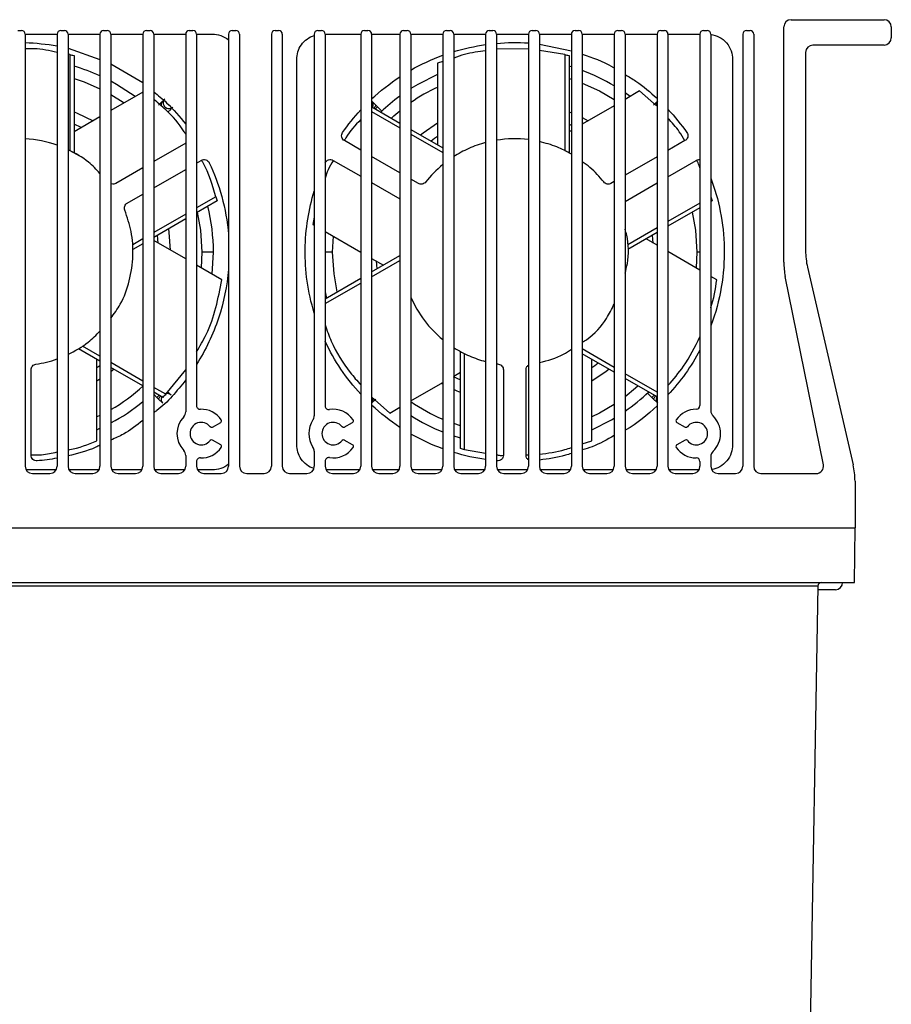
# Model space of a CAD drawing. Header units: millimetres. Extents: x 15231 to 16570, y 10019 to 11489.
# Tile 164 of 206: x 16016 to 16136, y 11108 to 11244. Entities that reach past the tile are written whole.
import ezdxf

# ---------------------------------------------------------------- set-up
doc = ezdxf.new("R2010")
doc.units = ezdxf.units.MM

msp = doc.modelspace()

# ---------------------------------------------------------------- linework, layer by layer
at = {"color": 7, "linetype": 'Continuous', "lineweight": 25}
for p, q in [((16122.25, 11243.84), (16135.05, 11243.84)), ((16015.8, 11242.34), (16016.3, 11242.34)), ((16021.7, 11242.34), (16022.2, 11242.34)), ((16027.6, 11242.34), (16028.1, 11242.34)), ((16033.5, 11242.34), (16034, 11242.34)), ((16039.4, 11242.34), (16039.9, 11242.34)), ((16045.3, 11242.34), (16045.8, 11242.34)), ((16051.2, 11242.34), (16051.7, 11242.34)), ((16057.1, 11242.34), (16057.6, 11242.34)), ((16063.5, 11242.34), (16064, 11242.34)), ((16068.9, 11242.34), (16069.4, 11242.34)), ((16074.8, 11242.34), (16075.3, 11242.34)), ((16080.7, 11242.34), (16081.2, 11242.34)), ((16086.6, 11242.34), (16087.1, 11242.34)), ((16092.5, 11242.34), (16093, 11242.34)), ((16098.4, 11242.34), (16098.9, 11242.34)), ((16104.3, 11242.34), (16104.8, 11242.34)), ((16110.2, 11242.34), (16110.7, 11242.34)), ((16116.1, 11242.34), (16116.6, 11242.34)), ((16121.25, 11210.45), (16121.25, 11242.84)), ((16136.05, 11242.84), (16136.05, 11241.34)), ((16016.8, 11241.84), (16016.8, 11182.34)), ((16016.8, 11241.84), (16021.2, 11241.84)), ((16021.2, 11241.84), (16021.2, 11182.34)), ((16022.7, 11241.84), (16022.7, 11182.34)), ((16022.7, 11241.84), (16027.1, 11241.84)), ((16027.1, 11241.84), (16027.1, 11182.34)), ((16028.6, 11241.84), (16028.6, 11182.34)), ((16028.6, 11241.84), (16033, 11241.84)), ((16033, 11241.84), (16033, 11182.34)), ((16034.5, 11241.84), (16034.5, 11182.34)), ((16034.5, 11241.84), (16038.9, 11241.84)), ((16038.9, 11241.84), (16038.9, 11189.84)), ((16040.4, 11241.84), (16040.4, 11190.69)), ((16040.4, 11241.84), (16042.59, 11241.84)), ((16044.8, 11241.84), (16044.8, 11182.34)), ((16046.3, 11241.84), (16046.3, 11182.34)), ((16050.7, 11241.84), (16050.7, 11182.34)), ((16052.2, 11241.84), (16052.2, 11182.34)), ((16056.6, 11241.84), (16056.6, 11189.28)), ((16058.1, 11241.84), (16058.1, 11190.64)), ((16058.1, 11241.84), (16063, 11241.84)), ((16063, 11241.84), (16063, 11182.34)), ((16064.5, 11241.84), (16064.5, 11182.34)), ((16064.5, 11241.84), (16068.4, 11241.84)), ((16068.4, 11241.84), (16068.4, 11182.34)), ((16069.9, 11241.84), (16069.9, 11182.34)), ((16069.9, 11241.84), (16074.3, 11241.84)), ((16074.3, 11241.84), (16074.3, 11182.34)), ((16075.8, 11241.84), (16075.8, 11182.34)), ((16075.8, 11241.84), (16080.2, 11241.84)), ((16080.2, 11241.84), (16080.2, 11182.34)), ((16081.7, 11241.84), (16081.7, 11182.34)), ((16081.7, 11241.84), (16086.1, 11241.84)), ((16086.1, 11241.84), (16086.1, 11182.34)), ((16087.6, 11241.84), (16087.6, 11182.34)), ((16087.6, 11241.84), (16092, 11241.84)), ((16092, 11241.84), (16092, 11182.34)), ((16093.5, 11241.84), (16093.5, 11182.34)), ((16093.5, 11241.84), (16097.9, 11241.84)), ((16097.9, 11241.84), (16097.9, 11182.34)), ((16099.4, 11241.84), (16099.4, 11182.34)), ((16099.4, 11241.84), (16103.8, 11241.84)), ((16103.8, 11241.84), (16103.8, 11182.34)), ((16105.3, 11241.84), (16105.3, 11182.34)), ((16105.3, 11241.84), (16109.7, 11241.84)), ((16109.7, 11241.84), (16109.7, 11190.69)), ((16111.2, 11241.84), (16111.2, 11189.99)), ((16115.6, 11241.84), (16115.6, 11182.34)), ((16117.1, 11241.84), (16117.1, 11182.34)), ((16022.7, 11239.91), (16027.1, 11238.38)), ((16086.1, 11239.84), (16081.7, 11239.76)), ((16087.6, 11240.49), (16092, 11239.55)), ((16091.1, 11239.05), (16087.6, 11239.61)), ((16124.25, 11239.34), (16124.25, 11212.02)), ((16135.05, 11240.34), (16125.25, 11240.34)), ((16022.95, 11239.05), (16022.7, 11239.09)), ((16022.95, 11239.05), (16022.95, 11225.82)), ((16023.53, 11238.89), (16023.53, 11225.52)), ((16054.19, 11185.3), (16054.19, 11238.38)), ((16074.3, 11238.06), (16073.59, 11237.83)), ((16091.1, 11239.05), (16091.1, 11225.82)), ((16091.68, 11238.89), (16091.68, 11225.52)), ((16114.2, 11238.38), (16114.2, 11185.3)), ((16028.6, 11237.78), (16033, 11235.17)), ((16073.59, 11237.83), (16073.59, 11226.6)), ((16091.68, 11235.76), (16092, 11235.66)), ((16033, 11233.87), (16028.6, 11231.33)), ((16101.4, 11234.02), (16099.4, 11232.86)), ((16103.7, 11231.97), (16101.4, 11234.02)), ((16035.16, 11232.08), (16035.75, 11232.67)), ((16064.5, 11232.67), (16064.5, 11232.67)), ((16065.09, 11232.08), (16064.5, 11232.67)), ((16100.08, 11233.25), (16099.4, 11233.75)), ((16103.31, 11232.08), (16103.8, 11232.57)), ((16036.88, 11231.54), (16036.44, 11231.1)), ((16064.5, 11231.19), (16068.4, 11228.93)), ((16064.51, 11231.84), (16068.4, 11229.6)), ((16065.32, 11231.85), (16065.02, 11231.55)), ((16065.32, 11231.85), (16065.09, 11232.08)), ((16065.92, 11231.25), (16065.32, 11231.85)), ((16091.68, 11231.16), (16092, 11231.03)), ((16097.9, 11231.99), (16093.5, 11229.45)), ((16027.1, 11230.46), (16023.53, 11228.4)), ((16093.5, 11230.35), (16094.31, 11229.92)), ((16024.52, 11228.97), (16023.53, 11229.43)), ((16069.9, 11228.73), (16074.3, 11226.19)), ((16092, 11229.29), (16091.68, 11229.43)), ((16092, 11228.59), (16091.68, 11228.4)), ((16063, 11225.88), (16060.75, 11227.18)), ((16069.9, 11228.07), (16074.3, 11225.53)), ((16107.64, 11227.18), (16105.3, 11225.82)), ((16038.9, 11226.83), (16034.5, 11224.29)), ((16040.4, 11224.1), (16041.05, 11224.47)), ((16059.19, 11224.47), (16063, 11222.28)), ((16068.4, 11222.76), (16064.5, 11225.01)), ((16103.8, 11224.96), (16099.4, 11222.42)), ((16105.3, 11222.22), (16109.2, 11224.47)), ((16033, 11223.43), (16029.3, 11221.29)), ((16034.5, 11220.69), (16038.9, 11223.23)), ((16070.94, 11221.29), (16069.9, 11221.9)), ((16064.5, 11221.41), (16068.4, 11219.16)), ((16097.9, 11221.55), (16097.45, 11221.29)), ((16099.4, 11218.81), (16103.8, 11221.35)), ((16030.86, 11218.59), (16033, 11219.82)), ((16043.06, 11219.46), (16040.4, 11217.92)), ((16043.22, 11218.89), (16040.4, 11217.26)), ((16111.21, 11219.46), (16111.2, 11219.45)), ((16111.37, 11218.89), (16111.2, 11218.79)), ((16109.7, 11218.59), (16105.3, 11216.05)), ((16109.7, 11217.93), (16105.3, 11215.39)), ((16038.9, 11217.06), (16034.5, 11214.52)), ((16038.9, 11216.4), (16034.5, 11213.86)), ((16056.6, 11216.66), (16056.39, 11215.65)), ((16056.39, 11215.65), (16056.6, 11215.53)), ((16103.8, 11215.18), (16099.76, 11212.85)), ((16033, 11213.65), (16031.61, 11212.85)), ((16035.12, 11213.07), (16035.02, 11214.16)), ((16058.1, 11214.66), (16063, 11211.84)), ((16059.13, 11211.84), (16059.23, 11214.01)), ((16103.8, 11214.52), (16099.79, 11212.21)), ((16103.8, 11212.77), (16102.28, 11213.64)), ((16103.27, 11213.07), (16103.17, 11214.16)), ((16033, 11212.99), (16031.64, 11212.21)), ((16038.9, 11210.89), (16034.5, 11213.43)), ((16041.11, 11211.84), (16041.02, 11209.67)), ((16042.71, 11211.84), (16041.11, 11211.84)), ((16042.54, 11208.79), (16042.71, 11211.84)), ((16059.13, 11211.84), (16058.1, 11211.84)), ((16064.5, 11209.1), (16068.4, 11211.35)), ((16064.5, 11210.97), (16066.12, 11210.03)), ((16109.7, 11209.36), (16105.3, 11211.9)), ((16109.26, 11211.84), (16109.17, 11209.67)), ((16109.7, 11211.84), (16109.26, 11211.84)), ((16043.86, 11208.03), (16040.4, 11210.02)), ((16064.5, 11208.44), (16068.4, 11210.69)), ((16065.12, 11210.61), (16065.22, 11209.52)), ((16124.5, 11209.77), (16130.79, 11182.54)), ((16058.1, 11205.41), (16063, 11208.23)), ((16112.01, 11208.03), (16111.2, 11208.49)), ((16126.69, 11182.54), (16121.45, 11208.47)), ((16058.1, 11204.74), (16063, 11207.57)), ((16027.1, 11197.49), (16024.7, 11198.87)), ((16027.1, 11196.82), (16024.16, 11198.52)), ((16076.72, 11184.78), (16076.72, 11198.15)), ((16077.29, 11184.63), (16077.29, 11197.86)), ((16097.9, 11195.96), (16093.5, 11198.5)), ((16097.9, 11195.29), (16093.5, 11197.83)), ((16026.65, 11185.85), (16026.65, 11197.08)), ((16033, 11194.08), (16028.6, 11196.62)), ((16033, 11193.42), (16028.6, 11195.96)), ((16094.8, 11185.85), (16094.8, 11197.08)), ((16017.61, 11183.87), (16017.61, 11195.63)), ((16036.16, 11192.26), (16038.9, 11195.62)), ((16075.73, 11194.7), (16076.72, 11194.25)), ((16075.8, 11194.75), (16076.72, 11195.28)), ((16082.64, 11195.63), (16082.64, 11183.87)), ((16085.76, 11183.87), (16085.76, 11195.63)), ((16103.8, 11192.55), (16099.4, 11195.09)), ((16027.1, 11194.32), (16026.65, 11194.04)), ((16036.16, 11192.26), (16034.5, 11193.21)), ((16069.9, 11191.34), (16074.3, 11193.88)), ((16074.3, 11193.64), (16074.09, 11193.76)), ((16103.8, 11191.89), (16099.4, 11194.43)), ((16035.74, 11191.83), (16034.5, 11192.55)), ((16034.5, 11192.26), (16034.93, 11191.83)), ((16034.93, 11191.83), (16035.23, 11192.13)), ((16034.93, 11191.83), (16035.16, 11191.6)), ((16036.88, 11192.14), (16036.43, 11192.59)), ((16064.5, 11191.89), (16066.99, 11189.66)), ((16102.48, 11192.43), (16103.08, 11191.83)), ((16103.08, 11191.83), (16103.38, 11192.13)), ((16103.08, 11191.83), (16103.31, 11191.6)), ((16035.16, 11191.6), (16035.75, 11191.01)), ((16065.09, 11191.6), (16064.5, 11191.01)), ((16064.5, 11191.01), (16064.5, 11191.01)), ((16066.99, 11189.66), (16068.4, 11190.47)), ((16103.31, 11191.6), (16103.8, 11191.11)), ((16027.1, 11189.34), (16026.65, 11189.13)), ((16042.59, 11187.73), (16043.72, 11188.38)), ((16060.74, 11187.73), (16061.87, 11188.38)), ((16076.72, 11187.92), (16075.8, 11188.22)), ((16106.52, 11188.38), (16107.65, 11187.73)), ((16026.65, 11187.37), (16027.1, 11187.57)), ((16043.72, 11185.29), (16042.59, 11185.95)), ((16061.87, 11185.29), (16060.74, 11185.95)), ((16093.5, 11185.42), (16094.8, 11185.85)), ((16107.65, 11185.95), (16106.52, 11185.29)), ((16038.9, 11183.84), (16038.9, 11182.34)), ((16056.6, 11184.4), (16056.6, 11182.34)), ((16077.29, 11184.63), (16080.2, 11184.16)), ((16085.76, 11183.91), (16086.1, 11183.91)), ((16111.2, 11183.69), (16111.2, 11182.34)), ((16040.4, 11182.99), (16040.4, 11182.34)), ((16058.1, 11183.04), (16058.1, 11182.34)), ((16109.7, 11182.99), (16109.7, 11182.34)), ((16021.06, 11181.84), (16016.93, 11181.84)), ((16017.8, 11181.34), (16020.2, 11181.34)), ((16026.96, 11181.84), (16022.83, 11181.84)), ((16023.7, 11181.34), (16026.1, 11181.34)), ((16032.86, 11181.84), (16028.73, 11181.84)), ((16029.6, 11181.34), (16032, 11181.34)), ((16038.76, 11181.84), (16034.63, 11181.84)), ((16035.5, 11181.34), (16037.9, 11181.34)), ((16042.59, 11181.84), (16040.53, 11181.84)), ((16041.4, 11181.34), (16043.8, 11181.34)), ((16047.3, 11181.34), (16049.7, 11181.34)), ((16053.2, 11181.34), (16055.6, 11181.34)), ((16062.86, 11181.84), (16058.23, 11181.84)), ((16059.1, 11181.34), (16062, 11181.34)), ((16068.26, 11181.84), (16064.63, 11181.84)), ((16065.5, 11181.34), (16067.4, 11181.34)), ((16074.16, 11181.84), (16070.03, 11181.84)), ((16070.9, 11181.34), (16073.3, 11181.34)), ((16080.06, 11181.84), (16075.93, 11181.84)), ((16076.8, 11181.34), (16079.2, 11181.34)), ((16085.96, 11181.84), (16081.83, 11181.84)), ((16082.7, 11181.34), (16085.1, 11181.34)), ((16091.86, 11181.84), (16087.73, 11181.84)), ((16088.6, 11181.34), (16091, 11181.34)), ((16097.76, 11181.84), (16093.63, 11181.84)), ((16094.5, 11181.34), (16096.9, 11181.34)), ((16103.66, 11181.84), (16099.53, 11181.84)), ((16100.4, 11181.34), (16102.8, 11181.34)), ((16109.56, 11181.84), (16105.43, 11181.84)), ((16106.3, 11181.34), (16108.7, 11181.34)), ((16112.2, 11181.34), (16114.6, 11181.34)), ((16118.1, 11181.34), (16125.71, 11181.34)), ((16131.05, 11180.29), (16131.05, 11173.84)), ((15901, 11173.84), (16131.09, 11173.84)), ((16130.96, 11166.34), (16131.09, 11173.84)), ((15901.13, 11166.34), (16130.96, 11166.34)), ((16125.95, 11165.85), (15906.14, 11165.85)), ((16125.95, 11165.85), (16123.26, 11011.9)), ((16128.35, 11165.34), (16125.95, 11165.34))]:
    msp.add_line(p, q, dxfattribs=at)
at = {"color": 7, "linetype": 'Continuous', "lineweight": 25, "flags": 128}
for points in [[(16092, 11237.34), (16091.84, 11237.38), (16091.68, 11237.43)], [(16023.53, 11235.76), (16024.94, 11235.28), (16027.1, 11234.34)], [(16031.93, 11233.25), (16029.38, 11234.93), (16028.6, 11235.37)], [(16073.59, 11236.31), (16070.86, 11234.93), (16069.9, 11234.35)], [(16093.5, 11235.11), (16095.85, 11234.03), (16097.9, 11232.83)], [(16028.6, 11233.54), (16030.29, 11232.47), (16030.41, 11232.38)], [(16023.53, 11231.16), (16023.97, 11230.98), (16026.16, 11229.92)], [(16067.22, 11230.28), (16067.58, 11230.6), (16068.4, 11231.3)], [(16071.21, 11227.97), (16071.59, 11228.27), (16073.59, 11229.63)], [(16073.59, 11227.74), (16073.17, 11227.46), (16072.7, 11227.11)], [(16022.7, 11225.94), (16022.97, 11225.81), (16024.26, 11225.1)], [(16040.5, 11217.32), (16040.93, 11214.86), (16041.11, 11211.84)], [(16108.65, 11217.32), (16109.08, 11214.86), (16109.26, 11211.84)], [(16036.52, 11215.02), (16036.59, 11214.54), (16036.76, 11212.12)], [(16059.74, 11206.35), (16059.32, 11208.82), (16059.13, 11211.84)], [(16058.1, 11206.38), (16058.25, 11205.69), (16058.29, 11205.52)], [(16026.65, 11195.93), (16027.07, 11196.22), (16027.1, 11196.24)], [(16094.8, 11195.93), (16095.22, 11196.22), (16095.69, 11196.57)], [(16029.04, 11195.7), (16028.66, 11195.4), (16028.6, 11195.36)], [(16097.19, 11195.7), (16096.81, 11195.4), (16094.8, 11194.04)], [(16101.18, 11193.4), (16100.82, 11193.08), (16099.4, 11191.91)], [(16076.72, 11192.52), (16076.27, 11192.7), (16075.8, 11192.9)], [(16097.9, 11190.85), (16095.85, 11189.65), (16094.8, 11189.13)], [(16094.8, 11187.37), (16097.53, 11188.75), (16097.9, 11188.96)], [(16075.8, 11186.53), (16076.55, 11186.29), (16076.72, 11186.24)]]:
    msp.add_lwpolyline(points, dxfattribs=at)
at = {"color": 7, "linetype": 'Continuous', "lineweight": 25}
for centre, radius, start, end in [((16122.25, 11242.84), 1, 90, 180), ((16135.05, 11242.84), 1, 0, 90), ((16016.3, 11241.84), 0.5, 0, 90), ((16021.7, 11241.84), 0.5, 90, 180), ((16022.2, 11241.84), 0.5, 0, 90), ((16027.6, 11241.84), 0.5, 90, 180), ((16028.1, 11241.84), 0.5, 0, 90), ((16033.5, 11241.84), 0.5, 90, 180), ((16034, 11241.84), 0.5, 0, 90), ((16039.4, 11241.84), 0.5, 90, 180), ((16039.9, 11241.84), 0.5, 0, 90), ((16045.3, 11241.84), 0.5, 90, 180), ((16045.8, 11241.84), 0.5, 0, 90), ((16051.2, 11241.84), 0.5, 90, 180), ((16051.7, 11241.84), 0.5, 0, 90), ((16057.1, 11241.84), 0.5, 90, 180), ((16057.6, 11241.84), 0.5, 0, 90), ((16063.5, 11241.84), 0.5, 90, 180), ((16064, 11241.84), 0.5, 0, 90), ((16068.9, 11241.84), 0.5, 90, 180), ((16069.4, 11241.84), 0.5, 0, 90), ((16074.8, 11241.84), 0.5, 90, 180), ((16075.3, 11241.84), 0.5, 0, 90), ((16080.7, 11241.84), 0.5, 90, 180), ((16081.2, 11241.84), 0.5, 0, 90), ((16086.6, 11241.84), 0.5, 90, 180), ((16087.1, 11241.84), 0.5, 0, 90), ((16092.5, 11241.84), 0.5, 90, 180), ((16093, 11241.84), 0.5, 0, 90), ((16098.4, 11241.84), 0.5, 90, 180), ((16098.9, 11241.84), 0.5, 0, 90), ((16104.3, 11241.84), 0.5, 90, 180), ((16104.8, 11241.84), 0.5, 0, 90), ((16110.2, 11241.84), 0.5, 90, 180), ((16110.7, 11241.84), 0.5, 0, 90), ((16116.1, 11241.84), 0.5, 90, 180), ((16116.6, 11241.84), 0.5, 0, 90), ((16135.05, 11241.34), 1, 270, 0), ((16125.25, 11239.34), 1, 90, 180), ((16016.05, 11211.84), 26.67, 65.5184, 73.7131), ((16084.2, 11211.84), 26.67, 59.0839, 69.5878), ((16084.2, 11211.84), 25.07, 115.0265, 124.7863), ((16084.2, 11211.84), 26.67, 126.3373, 133.7131), ((16016.05, 11211.84), 26.67, 0, 13.7131), ((16134.25, 11212.02), 10, 180, 193.0009), ((16131.25, 11210.45), 10, 180, 191.435), ((16016.05, 11211.84), 25.07, 300.0462, 312.6415), ((16084.2, 11211.84), 26.67, 304.7527, 313.7131), ((16016.05, 11211.84), 26.67, 298.0768, 309.4693), ((16040.9, 11190.69), 0.5, 180, 272.2329), ((16058.6, 11190.64), 0.5, 180, 278.9658), ((16084.2, 11211.84), 25.06, 235.2137, 246.7357), ((16109.2, 11190.69), 0.5, 270, 0), ((16041.05, 11186.84), 3.35, 136.3972, 223.6028), ((16037.9, 11189.84), 1, 316.3972, 0), ((16041.05, 11186.84), 3.35, 34.6291, 92.2329), ((16055.6, 11189.28), 1, 325.8516, 0), ((16059.2, 11186.84), 3.35, 34.6257, 98.9658), ((16084.2, 11211.84), 26.67, 237.569, 248.2058), ((16109.2, 11186.84), 3.35, 90, 145.3743), ((16112.2, 11189.99), 1, 180, 226.3972), ((16109.2, 11186.84), 3.35, 313.6028, 46.3972), ((16041.05, 11186.84), 1.55, 37.987, 322.0199), ((16042.47, 11187.95), 0.25, 217.987, 300.0034), ((16043.6, 11188.6), 0.25, 300.0034, 34.6291), ((16059.2, 11186.84), 3.35, 145.8516, 214.1484), ((16059.2, 11186.84), 1.55, 37.9836, 322.0164), ((16060.62, 11187.95), 0.25, 217.9836, 300), ((16061.75, 11188.6), 0.25, 300, 34.6257), ((16106.65, 11188.6), 0.25, 145.3743, 240), ((16107.78, 11187.95), 0.25, 240, 322.0164), ((16109.2, 11186.84), 1.55, 217.9836, 142.0164), ((16042.47, 11185.73), 0.25, 60.0034, 142.0199), ((16043.6, 11185.08), 0.25, 325.3778, 60.0034), ((16060.62, 11185.73), 0.25, 60, 142.0164), ((16061.75, 11185.08), 0.25, 325.3743, 60), ((16106.65, 11185.08), 0.25, 120, 214.6257), ((16107.78, 11185.73), 0.25, 37.9836, 120), ((16037.9, 11183.84), 1, 0, 43.6028), ((16041.05, 11186.84), 3.35, 267.7671, 325.3778), ((16055.6, 11184.4), 1, 0, 34.1484), ((16059.2, 11186.84), 3.35, 261.0342, 325.3743), ((16109.2, 11186.84), 3.35, 214.6257, 270), ((16112.2, 11183.69), 1, 133.6028, 180), ((16017.8, 11182.34), 1, 180, 270), ((16020.2, 11182.34), 1, 270, 0), ((16023.7, 11182.34), 1, 180, 270), ((16026.1, 11182.34), 1, 270, 0), ((16029.6, 11182.34), 1, 180, 270), ((16032, 11182.34), 1, 270, 0), ((16035.5, 11182.34), 1, 180, 270), ((16037.9, 11182.34), 1, 270, 0), ((16040.9, 11182.99), 0.5, 87.7671, 180), ((16041.4, 11182.34), 1, 180, 270), ((16043.8, 11182.34), 1, 270, 0), ((16047.3, 11182.34), 1, 180, 270), ((16049.7, 11182.34), 1, 270, 0), ((16053.2, 11182.34), 1, 180, 270), ((16055.6, 11182.34), 1, 270, 0), ((16058.6, 11183.04), 0.5, 81.0342, 180), ((16059.1, 11182.34), 1, 180, 270), ((16062, 11182.34), 1, 270, 0), ((16065.5, 11182.34), 1, 180, 270), ((16067.4, 11182.34), 1, 270, 0), ((16070.9, 11182.34), 1, 180, 270), ((16073.3, 11182.34), 1, 270, 0), ((16076.8, 11182.34), 1, 180, 270), ((16079.2, 11182.34), 1, 270, 0), ((16082.7, 11182.34), 1, 180, 270), ((16085.1, 11182.34), 1, 270, 0), ((16088.6, 11182.34), 1, 180, 270), ((16091, 11182.34), 1, 270, 0), ((16094.5, 11182.34), 1, 180, 270), ((16096.9, 11182.34), 1, 270, 0), ((16100.4, 11182.34), 1, 180, 270), ((16102.8, 11182.34), 1, 270, 0), ((16106.3, 11182.34), 1, 180, 270), ((16108.7, 11182.34), 1, 270, 0), ((16109.2, 11182.99), 0.5, 0, 90), ((16112.2, 11182.34), 1, 180, 270), ((16114.6, 11182.34), 1, 270, 0), ((16118.1, 11182.34), 1, 180, 270), ((16125.71, 11182.34), 1, 270, 11.435), ((16121.05, 11180.29), 10, 0, 13.0009), ((16126.45, 11165.84), 0.5, 90, 178.906), ((16128.35, 11166.34), 1, 270, 0)]:
    msp.add_arc(centre, radius, start, end, dxfattribs=at)
for points in [[(16016.8, 11240.68), (16018.28, 11240.64), (16019.75, 11240.49), (16021.2, 11240.23)], [(16081.7, 11240.58), (16083.16, 11240.71), (16084.63, 11240.72), (16086.1, 11240.63)], [(16075.8, 11239.44), (16077.22, 11239.87), (16078.7, 11240.2), (16080.2, 11240.41)], [(16022.95, 11239.05), (16023.14, 11239), (16023.33, 11238.95), (16023.53, 11238.89)], [(16069.9, 11236.9), (16071.28, 11237.68), (16072.75, 11238.37), (16074.3, 11238.94)], [(16091.1, 11239.05), (16091.29, 11239), (16091.48, 11238.95), (16091.68, 11238.89)], [(16064.5, 11232.92), (16065.67, 11234.01), (16066.97, 11235.05), (16068.4, 11235.98)], [(16060.5, 11228.3), (16061.23, 11229.35), (16062.07, 11230.4), (16063, 11231.41)], [(16105.3, 11231.51), (16106.27, 11230.47), (16107.13, 11229.39), (16107.89, 11228.3)], [(16021.2, 11226.56), (16019.81, 11227.05), (16018.31, 11227.34), (16016.8, 11227.42)], [(16086.1, 11227.32), (16084.64, 11227.5), (16083.14, 11227.47), (16081.7, 11227.23)], [(16074.3, 11223.89), (16073.39, 11223.14), (16072.61, 11222.33), (16071.94, 11221.49)], [(16043.06, 11219.46), (16043.12, 11219.27), (16043.17, 11219.08), (16043.22, 11218.89)], [(16111.21, 11219.46), (16111.27, 11219.27), (16111.32, 11219.08), (16111.37, 11218.89)], [(16018.28, 11196.4), (16019.23, 11196.54), (16020.21, 11196.77), (16021.2, 11197.12)], [(16081.7, 11196.45), (16081.79, 11196.43), (16081.88, 11196.42), (16081.97, 11196.4)], [(16036.16, 11192.26), (16036.02, 11192.11), (16035.88, 11191.97), (16035.74, 11191.83)], [(16068.4, 11187.7), (16067.04, 11188.59), (16065.73, 11189.61), (16064.5, 11190.76)], [(16074.3, 11184.74), (16072.82, 11185.28), (16071.34, 11185.96), (16069.9, 11186.78)], [(16080.2, 11183.27), (16078.76, 11183.47), (16077.28, 11183.79), (16075.8, 11184.24)], [(16077.29, 11184.63), (16077.1, 11184.68), (16076.91, 11184.73), (16076.72, 11184.78)], [(16021.2, 11183.45), (16020.27, 11183.28), (16019.35, 11183.16), (16018.45, 11183.09)], [(16081.79, 11183.09), (16081.76, 11183.09), (16081.73, 11183.09), (16081.7, 11183.1)], [(16125.95, 11165.85), (16125.95, 11165.85), (16125.95, 11165.85), (16125.95, 11165.85)]]:
    msp.add_open_spline(points, degree=3, dxfattribs=at)
for points, knots in [([(16042.59, 11241.84), (16042.95, 11241.84), (16043.34, 11241.79), (16044.1, 11241.52), (16044.47, 11241.32), (16044.8, 11241.05)], [0, 0, 0, 0, 0.5, 0.5, 1, 1, 1, 1]), ([(16054.19, 11238.38), (16054.19, 11238.7), (16054.24, 11239.05), (16054.45, 11239.73), (16054.61, 11240.07), (16055.04, 11240.68), (16055.31, 11240.96), (16055.92, 11241.4), (16056.26, 11241.57), (16056.6, 11241.68)], [0, 0, 0, 0, 0.25, 0.25, 0.5, 0.5, 0.75, 0.75, 1, 1, 1, 1]), ([(16111.2, 11241.81), (16111.58, 11241.76), (16111.98, 11241.64), (16112.73, 11241.24), (16113.08, 11240.97), (16113.65, 11240.31), (16113.86, 11239.93), (16114.14, 11239.15), (16114.2, 11238.75), (16114.2, 11238.38)], [0, 0, 0, 0, 0.25, 0.25, 0.5, 0.5, 0.75, 0.75, 1, 1, 1, 1]), ([(16021.2, 11239.33), (16020.15, 11239.57), (16018.69, 11239.9), (16017.22, 11239.83), (16016.8, 11239.81)], [0, 0, 0, 0, 0.716556, 1, 1, 1, 1]), ([(16080.2, 11239.57), (16079.22, 11239.44), (16077.74, 11239.24), (16076.29, 11238.73), (16075.8, 11238.55)], [0, 0, 0, 0, 0.655504, 1, 1, 1, 1]), ([(16093.5, 11239.09), (16094.9, 11238.62), (16096.43, 11238.11), (16097.78, 11237.27), (16097.9, 11237.2)], [0, 0, 0, 0, 0.916264, 1, 1, 1, 1]), ([(16099.4, 11236.28), (16099.9, 11235.99), (16101.49, 11235.06), (16102.86, 11233.84), (16103.8, 11233.01)], [0, 0, 0, 0, 0.318157, 1, 1, 1, 1]), ([(16034.5, 11233.92), (16035.1, 11233.43), (16036.74, 11232.11), (16038.06, 11230.48), (16038.9, 11229.45)], [0, 0, 0, 0, 0.3711612, 1, 1, 1, 1]), ([(16038.9, 11228.09), (16038.83, 11228.2), (16038.1, 11229.43), (16036.63, 11231.05), (16035.06, 11232.42), (16034.5, 11232.91)], [0, 0, 0, 0, 0.057907, 0.663334, 1, 1, 1, 1]), ([(16035.75, 11232.67), (16035.68, 11232.59), (16035.59, 11232.48), (16035.54, 11232.28), (16035.52, 11232.12), (16035.54, 11232.02), (16035.55, 11231.97)], [0, 0, 0, 0, 0.381123, 0.586584, 0.796724, 1, 1, 1, 1]), ([(16036.02, 11232.94), (16035.95, 11232.87), (16035.9, 11232.79), (16035.82, 11232.61), (16035.8, 11232.5), (16035.8, 11232.28), (16035.83, 11232.18), (16035.91, 11231.98), (16035.97, 11231.9), (16036.11, 11231.77), (16036.19, 11231.71), (16036.38, 11231.62), (16036.49, 11231.59), (16036.71, 11231.59), (16036.81, 11231.61), (16037, 11231.69), (16037.08, 11231.74), (16037.15, 11231.81)], [0, 0, 0, 0, 0.125, 0.125, 0.25, 0.25, 0.375, 0.375, 0.5, 0.5, 0.625, 0.625, 0.75, 0.75, 0.875, 0.875, 1, 1, 1, 1]), ([(16064.56, 11231.69), (16064.59, 11231.73), (16064.65, 11231.81), (16064.7, 11231.96), (16064.72, 11232.12), (16064.71, 11232.28), (16064.65, 11232.48), (16064.56, 11232.59), (16064.5, 11232.67)], [0, 0, 0, 0, 0.136596, 0.28345, 0.433196, 0.582693, 0.728862, 1, 1, 1, 1]), ([(16103.9, 11232.67), (16103.83, 11232.59), (16103.74, 11232.48), (16103.69, 11232.28), (16103.67, 11232.12), (16103.69, 11232.02), (16103.7, 11231.97)], [0, 0, 0, 0, 0.3811233, 0.5865845, 0.7967236, 1, 1, 1, 1]), ([(16064.81, 11231.67), (16064.84, 11231.7), (16064.9, 11231.77), (16064.98, 11231.86), (16065.04, 11231.95), (16065.09, 11232.04), (16065.09, 11232.06), (16065.09, 11232.08)], [0, 0, 0, 0, 0.152837, 0.329879, 0.506626, 0.679439, 1, 1, 1, 1]), ([(16063, 11230.08), (16062.24, 11229.29), (16061.39, 11228.39), (16060.8, 11227.31), (16060.73, 11227.18)], [0, 0, 0, 0, 0.8767, 1, 1, 1, 1]), ([(16107.61, 11227.16), (16107.37, 11227.58), (16106.74, 11228.71), (16105.85, 11229.66), (16105.3, 11230.25)], [0, 0, 0, 0, 0.37935, 1, 1, 1, 1]), ([(16060.75, 11227.18), (16060.67, 11227.22), (16060.59, 11227.29), (16060.46, 11227.46), (16060.41, 11227.57), (16060.36, 11227.79), (16060.36, 11227.91), (16060.4, 11228.12), (16060.45, 11228.22), (16060.5, 11228.3)], [0, 0, 0, 0, 0.25, 0.25, 0.5, 0.5, 0.75, 0.75, 1, 1, 1, 1]), ([(16092, 11225.33), (16091.34, 11225.68), (16089.95, 11226.44), (16088.41, 11226.84), (16087.6, 11227.06)], [0, 0, 0, 0, 0.470476, 1, 1, 1, 1]), ([(16107.89, 11228.3), (16107.95, 11228.22), (16107.99, 11228.12), (16108.04, 11227.91), (16108.04, 11227.79), (16107.99, 11227.57), (16107.94, 11227.46), (16107.81, 11227.29), (16107.73, 11227.22), (16107.64, 11227.18)], [0, 0, 0, 0, 0.25, 0.25, 0.5, 0.5, 0.75, 0.75, 1, 1, 1, 1]), ([(16027.1, 11222.67), (16026.6, 11223.21), (16025.34, 11224.57), (16023.69, 11225.43), (16022.7, 11225.94)], [0, 0, 0, 0, 0.3989698, 1, 1, 1, 1]), ([(16080.2, 11226.91), (16079.4, 11226.7), (16078.62, 11226.43), (16077.15, 11225.77), (16076.45, 11225.4), (16075.8, 11224.98)], [0, 0, 0, 0, 0.5, 0.5, 1, 1, 1, 1]), ([(16041.05, 11224.47), (16041.13, 11224.52), (16041.23, 11224.56), (16041.45, 11224.59), (16041.57, 11224.58), (16041.78, 11224.51), (16041.88, 11224.45), (16042.05, 11224.3), (16042.11, 11224.22), (16042.15, 11224.13)], [0, 0, 0, 0, 0.25, 0.25, 0.5, 0.5, 0.75, 0.75, 1, 1, 1, 1]), ([(16043.06, 11219.46), (16042.59, 11221.07), (16042.08, 11222.83), (16041.15, 11224.36), (16041.07, 11224.48)], [0, 0, 0, 0, 0.917924, 1, 1, 1, 1]), ([(16058.1, 11224.13), (16058.14, 11224.22), (16058.2, 11224.3), (16058.36, 11224.45), (16058.46, 11224.51), (16058.68, 11224.58), (16058.79, 11224.59), (16059.01, 11224.56), (16059.11, 11224.52), (16059.19, 11224.47)], [0, 0, 0, 0, 0.25, 0.25, 0.5, 0.5, 0.75, 0.75, 1, 1, 1, 1]), ([(16059.23, 11224.46), (16058.97, 11224.04), (16058.5, 11223.27), (16058.22, 11222.4), (16058.1, 11222.01)], [0, 0, 0, 0, 0.542748, 1, 1, 1, 1]), ([(16109.2, 11224.47), (16109.27, 11224.51), (16109.35, 11224.54), (16109.52, 11224.58), (16109.61, 11224.58), (16109.7, 11224.57)], [0, 0, 0, 0, 0.5, 0.5, 1, 1, 1, 1]), ([(16109.7, 11223.44), (16109.63, 11223.67), (16109.51, 11224.04), (16109.3, 11224.36), (16109.22, 11224.48)], [0, 0, 0, 0, 0.613953, 1, 1, 1, 1]), ([(16042.15, 11224.13), (16042.82, 11222.7), (16043.41, 11221.15), (16044.32, 11217.83), (16044.64, 11216.07), (16044.8, 11214.24)], [0, 0, 0, 0, 0.5, 0.5, 1, 1, 1, 1]), ([(16096.45, 11221.49), (16095.86, 11222.2), (16094.98, 11223.25), (16093.86, 11224.02), (16093.5, 11224.27)], [0, 0, 0, 0, 0.676052, 1, 1, 1, 1]), ([(16111.2, 11222), (16111.74, 11220.57), (16112.19, 11219.03), (16112.82, 11215.79), (16113.01, 11214.1), (16113.07, 11210.61), (16112.95, 11208.81), (16112.34, 11205.22), (16111.86, 11203.42), (16111.2, 11201.67)], [0, 0, 0, 0, 0.25, 0.25, 0.5, 0.5, 0.75, 0.75, 1, 1, 1, 1]), ([(16029.3, 11221.29), (16029.21, 11221.25), (16029.02, 11221.17), (16028.76, 11221.18), (16028.63, 11221.25), (16028.6, 11221.27)], [0, 0, 0, 0, 0.4106954, 0.8485675, 1, 1, 1, 1]), ([(16056.6, 11203.44), (16056.16, 11204.89), (16055.83, 11206.36), (16055.42, 11209.29), (16055.33, 11210.75), (16055.37, 11213.61), (16055.49, 11215.01), (16055.92, 11217.7), (16056.22, 11219), (16056.6, 11220.24)], [0, 0, 0, 0, 0.25, 0.25, 0.5, 0.5, 0.75, 0.75, 1, 1, 1, 1]), ([(16071.94, 11221.49), (16071.89, 11221.42), (16071.82, 11221.36), (16071.67, 11221.26), (16071.57, 11221.22), (16071.38, 11221.18), (16071.29, 11221.18), (16071.1, 11221.22), (16071.02, 11221.25), (16070.94, 11221.29)], [0, 0, 0, 0, 0.25, 0.25, 0.5, 0.5, 0.75, 0.75, 1, 1, 1, 1]), ([(16097.45, 11221.29), (16097.38, 11221.25), (16097.29, 11221.22), (16097.11, 11221.18), (16097.01, 11221.18), (16096.82, 11221.22), (16096.73, 11221.26), (16096.57, 11221.36), (16096.5, 11221.42), (16096.45, 11221.49)], [0, 0, 0, 0, 0.25, 0.25, 0.5, 0.5, 0.75, 0.75, 1, 1, 1, 1]), ([(16028.6, 11202.73), (16029.05, 11203.35), (16030.19, 11204.92), (16031.25, 11207.87), (16031.75, 11211.28), (16031.53, 11214.62), (16030.85, 11216.65), (16030.53, 11217.63)], [0, 0, 0, 0, 0.147703, 0.367878, 0.59164, 0.803493, 1, 1, 1, 1]), ([(16030.53, 11217.63), (16030.5, 11217.71), (16030.48, 11217.8), (16030.47, 11217.98), (16030.48, 11218.08), (16030.55, 11218.26), (16030.6, 11218.35), (16030.72, 11218.49), (16030.79, 11218.55), (16030.86, 11218.59)], [0, 0, 0, 0, 0.25, 0.25, 0.5, 0.5, 0.75, 0.75, 1, 1, 1, 1]), ([(16099.4, 11208.94), (16099.51, 11209.38), (16099.96, 11211.07), (16099.91, 11213.19), (16099.48, 11214.71), (16099.4, 11214.98)], [0, 0, 0, 0, 0.222162, 0.861819, 1, 1, 1, 1]), ([(16044.8, 11209.44), (16044.61, 11207.2), (16044.15, 11204.93), (16042.68, 11200.5), (16041.66, 11198.35), (16040.4, 11196.37)], [0, 0, 0, 0, 0.5, 0.5, 1, 1, 1, 1]), ([(16040.4, 11198.1), (16040.86, 11198.89), (16041.99, 11200.8), (16043.15, 11204.14), (16043.62, 11206.74), (16043.86, 11208.03)], [0, 0, 0, 0, 0.262318, 0.636331, 1, 1, 1, 1]), ([(16111.2, 11204.17), (16111.2, 11204.19), (16111.64, 11205.4), (16111.83, 11206.72), (16112.01, 11208.03)], [0, 0, 0, 0, 0.011268, 1, 1, 1, 1]), ([(16069.9, 11205.62), (16070.39, 11204.49), (16071.02, 11203.4), (16072.51, 11201.44), (16073.37, 11200.55), (16074.3, 11199.79)], [0, 0, 0, 0, 0.5, 0.5, 1, 1, 1, 1]), ([(16093.5, 11199.41), (16093.71, 11199.54), (16095.05, 11200.37), (16096.65, 11202.16), (16097.57, 11204), (16097.9, 11204.66)], [0, 0, 0, 0, 0.108542, 0.68064, 1, 1, 1, 1]), ([(16058.1, 11201.81), (16058.36, 11201.06), (16059.2, 11198.71), (16060.89, 11195.95), (16062.5, 11194.11), (16063, 11193.54)], [0, 0, 0, 0, 0.246563, 0.767712, 1, 1, 1, 1]), ([(16022.7, 11197.73), (16023.67, 11198.24), (16025.3, 11199.1), (16026.58, 11200.42), (16027.1, 11200.96)], [0, 0, 0, 0, 0.59482, 1, 1, 1, 1]), ([(16105.3, 11193.47), (16106.05, 11194.33), (16107.83, 11196.36), (16109.01, 11198.78), (16109.7, 11200.18)], [0, 0, 0, 0, 0.420484, 1, 1, 1, 1]), ([(16063, 11192.27), (16062.01, 11193.34), (16061.1, 11194.49), (16059.45, 11196.93), (16058.72, 11198.22), (16058.1, 11199.55)], [0, 0, 0, 0, 0.5, 0.5, 1, 1, 1, 1]), ([(16075.8, 11198.7), (16076.51, 11198.25), (16077.24, 11197.86), (16078.72, 11197.22), (16079.46, 11196.96), (16080.2, 11196.77)], [0, 0, 0, 0, 0.5, 0.5, 1, 1, 1, 1]), ([(16087.6, 11196.62), (16088.75, 11196.91), (16090.32, 11197.31), (16091.65, 11198.22), (16092, 11198.45)], [0, 0, 0, 0, 0.736678, 1, 1, 1, 1]), ([(16109.7, 11198.35), (16109.1, 11197.22), (16108.43, 11196.13), (16106.96, 11194.07), (16106.15, 11193.08), (16105.3, 11192.16)], [0, 0, 0, 0, 0.5, 0.5, 1, 1, 1, 1]), ([(16017.61, 11195.63), (16017.61, 11195.72), (16017.62, 11195.81), (16017.68, 11195.98), (16017.73, 11196.07), (16017.86, 11196.22), (16017.94, 11196.28), (16018.1, 11196.37), (16018.19, 11196.39), (16018.28, 11196.4)], [0, 0, 0, 0, 0.25, 0.25, 0.5, 0.5, 0.75, 0.75, 1, 1, 1, 1]), ([(16081.97, 11196.4), (16082.05, 11196.39), (16082.14, 11196.37), (16082.31, 11196.28), (16082.38, 11196.22), (16082.51, 11196.07), (16082.56, 11195.98), (16082.62, 11195.81), (16082.64, 11195.72), (16082.64, 11195.63)], [0, 0, 0, 0, 0.25, 0.25, 0.5, 0.5, 0.75, 0.75, 1, 1, 1, 1]), ([(16085.76, 11195.63), (16085.76, 11195.75), (16085.78, 11195.87), (16085.9, 11196.1), (16085.99, 11196.2), (16086.1, 11196.28)], [0, 0, 0, 0, 0.5, 0.5, 1, 1, 1, 1]), ([(16038.9, 11194.23), (16037.68, 11192.69), (16036.37, 11191.02), (16034.64, 11189.82), (16034.5, 11189.72)], [0, 0, 0, 0, 0.9191479, 1, 1, 1, 1]), ([(16035.44, 11192.01), (16035.41, 11191.98), (16035.34, 11191.91), (16035.27, 11191.81), (16035.21, 11191.73), (16035.15, 11191.64), (16035.15, 11191.62), (16035.16, 11191.6)], [0, 0, 0, 0, 0.152837, 0.329879, 0.506626, 0.679439, 1, 1, 1, 1]), ([(16035.69, 11191.99), (16035.66, 11191.95), (16035.59, 11191.87), (16035.55, 11191.72), (16035.52, 11191.56), (16035.54, 11191.4), (16035.59, 11191.2), (16035.68, 11191.09), (16035.75, 11191.01)], [0, 0, 0, 0, 0.136596, 0.28345, 0.433196, 0.582693, 0.728862, 1, 1, 1, 1]), ([(16036.88, 11192.14), (16036.8, 11192.2), (16036.69, 11192.29), (16036.49, 11192.35), (16036.33, 11192.36), (16036.19, 11192.35), (16036.12, 11192.32), (16036.09, 11192.31)], [0, 0, 0, 0, 0.343223, 0.5282524, 0.7174944, 0.9070514, 1, 1, 1, 1]), ([(16103.59, 11192.01), (16103.56, 11191.98), (16103.49, 11191.91), (16103.42, 11191.81), (16103.36, 11191.73), (16103.3, 11191.64), (16103.3, 11191.62), (16103.31, 11191.6)], [0, 0, 0, 0, 0.1528373, 0.3298786, 0.5066258, 0.6794385, 1, 1, 1, 1]), ([(16103.84, 11191.99), (16103.81, 11191.95), (16103.74, 11191.87), (16103.7, 11191.72), (16103.67, 11191.56), (16103.69, 11191.4), (16103.74, 11191.2), (16103.83, 11191.09), (16103.9, 11191.01)], [0, 0, 0, 0, 0.136596, 0.28345, 0.433196, 0.582693, 0.728862, 1, 1, 1, 1]), ([(16064.5, 11191.01), (16064.56, 11191.09), (16064.65, 11191.2), (16064.71, 11191.4), (16064.72, 11191.56), (16064.7, 11191.66), (16064.7, 11191.71)], [0, 0, 0, 0, 0.381123, 0.586584, 0.796724, 1, 1, 1, 1]), ([(16103.8, 11190.67), (16102.45, 11189.43), (16101.07, 11188.17), (16099.43, 11187.34), (16099.4, 11187.33)], [0, 0, 0, 0, 0.981233, 1, 1, 1, 1]), ([(16033, 11188.66), (16032.14, 11187.98), (16030.77, 11186.9), (16029.19, 11186.21), (16028.6, 11185.95)], [0, 0, 0, 0, 0.6290406, 1, 1, 1, 1]), ([(16097.9, 11186.57), (16096.91, 11186), (16095.51, 11185.19), (16093.96, 11184.73), (16093.5, 11184.59)], [0, 0, 0, 0, 0.702189, 1, 1, 1, 1]), ([(16022.7, 11184.59), (16022.78, 11184.6), (16024.13, 11184.84), (16025.43, 11185.36), (16026.65, 11185.85)], [0, 0, 0, 0, 0.063046, 1, 1, 1, 1]), ([(16027.1, 11185.23), (16026.91, 11185.14), (16025.52, 11184.46), (16024, 11184.09), (16022.7, 11183.77)], [0, 0, 0, 0, 0.136021, 1, 1, 1, 1]), ([(16056.54, 11182.02), (16056.21, 11182.13), (16055.88, 11182.3), (16055.28, 11182.75), (16055.02, 11183.02), (16054.6, 11183.63), (16054.44, 11183.97), (16054.24, 11184.64), (16054.19, 11184.98), (16054.19, 11185.3)], [0, 0, 0, 0, 0.25, 0.25, 0.5, 0.5, 0.75, 0.75, 1, 1, 1, 1]), ([(16114.2, 11185.3), (16114.2, 11184.94), (16114.14, 11184.55), (16113.88, 11183.79), (16113.68, 11183.41), (16113.14, 11182.76), (16112.8, 11182.49), (16112.08, 11182.08), (16111.69, 11181.95), (16111.31, 11181.88)], [0, 0, 0, 0, 0.25, 0.25, 0.5, 0.5, 0.75, 0.75, 1, 1, 1, 1]), ([(16017.61, 11183.91), (16018.1, 11183.9), (16019.3, 11183.88), (16020.49, 11184.15), (16021.2, 11184.32)], [0, 0, 0, 0, 0.4054373, 1, 1, 1, 1]), ([(16018.45, 11183.09), (16018.36, 11183.08), (16018.25, 11183.09), (16018.04, 11183.16), (16017.94, 11183.22), (16017.77, 11183.37), (16017.71, 11183.47), (16017.62, 11183.67), (16017.61, 11183.77), (16017.61, 11183.87)], [0, 0, 0, 0, 0.25, 0.25, 0.5, 0.5, 0.75, 0.75, 1, 1, 1, 1]), ([(16081.7, 11183.92), (16081.86, 11183.89), (16082.17, 11183.82), (16082.49, 11183.84), (16082.64, 11183.85)], [0, 0, 0, 0, 0.531234, 1, 1, 1, 1]), ([(16082.64, 11183.87), (16082.64, 11183.77), (16082.62, 11183.67), (16082.54, 11183.47), (16082.47, 11183.37), (16082.3, 11183.22), (16082.2, 11183.16), (16081.99, 11183.09), (16081.89, 11183.08), (16081.79, 11183.09)], [0, 0, 0, 0, 0.25, 0.25, 0.5, 0.5, 0.75, 0.75, 1, 1, 1, 1]), ([(16086.1, 11183.22), (16085.99, 11183.3), (16085.9, 11183.4), (16085.78, 11183.63), (16085.76, 11183.75), (16085.76, 11183.87)], [0, 0, 0, 0, 0.5, 0.5, 1, 1, 1, 1]), ([(16087.6, 11184), (16088.77, 11184.14), (16090.26, 11184.33), (16091.7, 11184.82), (16092, 11184.93)], [0, 0, 0, 0, 0.7931013, 1, 1, 1, 1]), ([(16092, 11184.11), (16091.73, 11184.02), (16090.31, 11183.54), (16088.81, 11183.35), (16087.6, 11183.19)], [0, 0, 0, 0, 0.187937, 1, 1, 1, 1]), ([(16044.8, 11182.63), (16044.47, 11182.36), (16044.1, 11182.16), (16043.34, 11181.89), (16042.95, 11181.84), (16042.59, 11181.84)], [0, 0, 0, 0, 0.5, 0.5, 1, 1, 1, 1])]:
    msp.add_open_spline(points, degree=3, knots=knots, dxfattribs=at)

doc.saveas('drawing.dxf')
